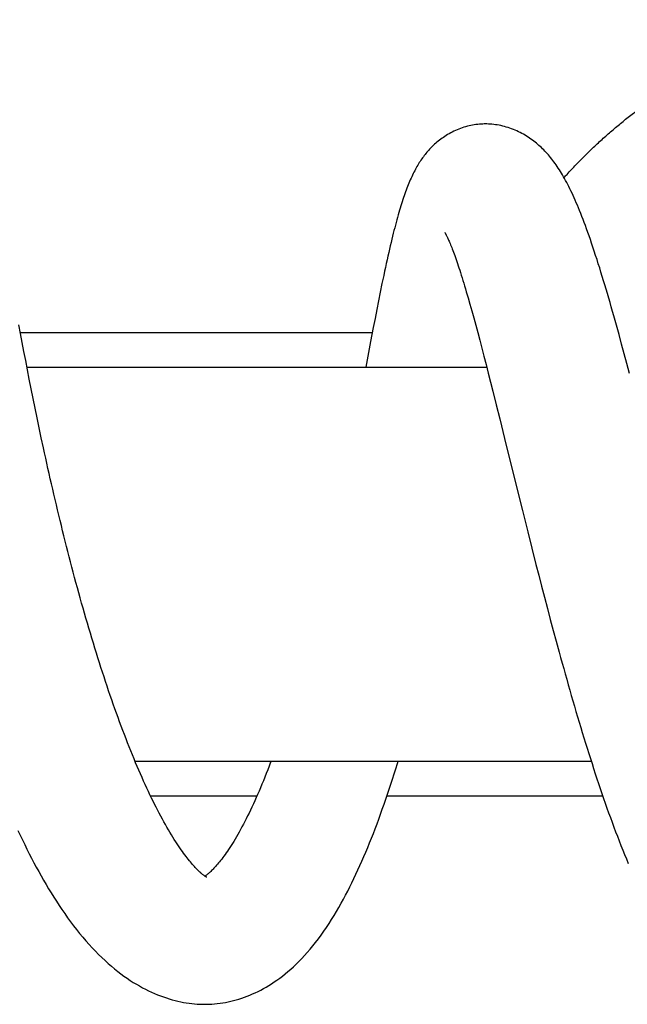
# Model space of a CAD drawing. Header units: millimetres. Extents: x 259 to 1803, y -542 to 1902.
# Tile 60 of 127: x 1512 to 1538, y -64 to -22. Entities that reach past the tile are written whole.
import ezdxf

# ---------------------------------------------------------------- set-up
doc = ezdxf.new("R2010")
doc.units = ezdxf.units.MM
doc.header["$LTSCALE"] = 30.734
doc.layers.get('0').update_dxf_attribs({"linetype": 'CONTINUOUS'})

msp = doc.modelspace()

# ---------------------------------------------------------------- linework, layer by layer
at = {"color": 7, "linetype": 'CONTINUOUS'}
for p, q in [((1527.709, -33.727), (1527.634, -34.1)), ((1531.502, -33.978), (1531.581, -34.255)), ((1527.634, -34.1), (1527.559, -34.48)), ((1531.581, -34.255), (1531.662, -34.543)), ((1527.559, -34.48), (1527.484, -34.865)), ((1531.662, -34.543), (1531.745, -34.843)), ((1531.745, -34.843), (1531.83, -35.153)), ((1512.184, -35.515), (1512.115, -35.141)), ((1527.408, -35.256), (1527.294, -35.854)), ((1527.484, -34.865), (1527.408, -35.256)), ((1531.83, -35.153), (1531.916, -35.473)), ((1538.017, -35.562), (1537.905, -35.158)), ((1512.176, -35.47), (1527.367, -35.47)), ((1512.255, -35.897), (1512.184, -35.515)), ((1531.916, -35.473), (1532.004, -35.804)), ((1538.129, -35.973), (1538.017, -35.562)), ((1512.329, -36.286), (1512.255, -35.897)), ((1527.294, -35.854), (1527.083, -36.97)), ((1532.004, -35.804), (1532.093, -36.145)), ((1538.241, -36.389), (1538.129, -35.973)), ((1512.404, -36.682), (1512.329, -36.286)), ((1532.093, -36.145), (1532.185, -36.497)), ((1532.185, -36.497), (1532.278, -36.859)), ((1538.354, -36.81), (1538.241, -36.389)), ((1512.482, -37.084), (1512.404, -36.682)), ((1512.46, -36.97), (1532.306, -36.97)), ((1532.278, -36.859), (1532.373, -37.23)), ((1538.467, -37.236), (1538.354, -36.81)), ((1512.561, -37.49), (1512.482, -37.084)), ((1532.373, -37.23), (1532.469, -37.61)), ((1512.642, -37.902), (1512.561, -37.49)), ((1532.469, -37.61), (1532.567, -37.998)), ((1512.726, -38.317), (1512.642, -37.902)), ((1532.567, -37.998), (1532.716, -38.593)), ((1512.811, -38.736), (1512.726, -38.317)), ((1532.716, -38.593), (1532.868, -39.204)), ((1512.898, -39.159), (1512.811, -38.736)), ((1512.987, -39.586), (1512.898, -39.159)), ((1532.868, -39.204), (1533.076, -40.042)), ((1513.078, -40.017), (1512.987, -39.586)), ((1513.172, -40.452), (1513.078, -40.017)), ((1533.076, -40.042), (1533.508, -41.792)), ((1533.508, -41.792), (1533.847, -43.155)), ((1533.847, -43.155), (1534.078, -44.078)), ((1534.078, -44.078), (1534.254, -44.777)), ((1534.254, -44.777), (1534.433, -45.481)), ((1534.433, -45.481), (1534.554, -45.953)), ((1534.554, -45.953), (1534.676, -46.428)), ((1534.676, -46.428), (1534.8, -46.903)), ((1534.8, -46.903), (1534.925, -47.379)), ((1534.925, -47.379), (1535.051, -47.854)), ((1535.051, -47.854), (1535.177, -48.329)), ((1535.177, -48.329), (1535.305, -48.802)), ((1535.305, -48.802), (1535.433, -49.273)), ((1517.122, -53.97), (1536.816, -53.97)), ((1517.792, -55.47), (1522.391, -55.47)), ((1528.002, -55.47), (1537.312, -55.47))]:
    msp.add_line(p, q, dxfattribs=at)
for points in [[(1532.253, -26.471), (1532.203, -26.471), (1532.132, -26.473), (1532.061, -26.477), (1531.988, -26.483), (1531.916, -26.49), (1531.842, -26.499), (1531.769, -26.51), (1531.695, -26.523), (1531.62, -26.538), (1531.546, -26.555), (1531.471, -26.573), (1531.397, -26.594), (1531.323, -26.616), (1531.249, -26.641), (1531.175, -26.667), (1531.102, -26.695), (1531.029, -26.724), (1530.958, -26.756), (1530.887, -26.788), (1530.818, -26.822), (1530.751, -26.857), (1530.684, -26.894), (1530.62, -26.931), (1530.557, -26.969), (1530.495, -27.008), (1530.435, -27.049), (1530.376, -27.089), (1530.319, -27.131), (1530.263, -27.173), (1530.21, -27.216), (1530.157, -27.258), (1530.107, -27.301), (1530.059, -27.344), (1530.012, -27.387), (1529.967, -27.43), (1529.924, -27.473), (1529.882, -27.516), (1529.841, -27.559), (1529.801, -27.603), (1529.761, -27.647), (1529.722, -27.692), (1529.684, -27.739), (1529.646, -27.786), (1529.609, -27.834), (1529.572, -27.883), (1529.535, -27.932), (1529.5, -27.983), (1529.464, -28.034), (1529.43, -28.087), (1529.395, -28.14), (1529.361, -28.195), (1529.328, -28.251), (1529.294, -28.308), (1529.261, -28.367), (1529.228, -28.427), (1529.196, -28.489), (1529.163, -28.551), (1529.132, -28.615), (1529.1, -28.68), (1529.069, -28.747), (1529.038, -28.814), (1529.007, -28.883), (1528.977, -28.953), (1528.947, -29.025), (1528.917, -29.098), (1528.888, -29.172), (1528.858, -29.248), (1528.829, -29.326), (1528.8, -29.405), (1528.771, -29.486), (1528.742, -29.568), (1528.713, -29.652), (1528.685, -29.738), (1528.656, -29.826), (1528.627, -29.916), (1528.598, -30.009), (1528.569, -30.103), (1528.541, -30.199), (1528.512, -30.298), (1528.482, -30.4), (1528.453, -30.504), (1528.423, -30.611), (1528.394, -30.72), (1528.364, -30.833), (1528.333, -30.949), (1528.303, -31.068), (1528.272, -31.191), (1528.24, -31.318), (1528.208, -31.449), (1528.175, -31.585), (1528.142, -31.725), (1528.108, -31.87), (1528.074, -32.019), (1528.039, -32.173), (1528.004, -32.332), (1527.968, -32.494), (1527.932, -32.661), (1527.895, -32.831), (1527.858, -33.005), (1527.821, -33.182), (1527.784, -33.361), (1527.709, -33.727)], [(1537.905, -35.158), (1537.85, -34.958), (1537.794, -34.76), (1537.739, -34.563), (1537.683, -34.369), (1537.628, -34.176), (1537.572, -33.985), (1537.517, -33.796), (1537.462, -33.608), (1537.407, -33.422), (1537.351, -33.237), (1537.295, -33.053), (1537.239, -32.87), (1537.182, -32.687), (1537.124, -32.504), (1537.067, -32.323), (1537.009, -32.143), (1536.951, -31.966), (1536.893, -31.792), (1536.836, -31.623), (1536.78, -31.46), (1536.725, -31.301), (1536.671, -31.149), (1536.618, -31.001), (1536.565, -30.859), (1536.514, -30.721), (1536.464, -30.588), (1536.414, -30.459), (1536.365, -30.334), (1536.316, -30.213), (1536.268, -30.096), (1536.22, -29.981), (1536.173, -29.87), (1536.126, -29.763), (1536.08, -29.658), (1536.034, -29.556), (1535.988, -29.456), (1535.942, -29.36), (1535.896, -29.266), (1535.851, -29.174), (1535.805, -29.085), (1535.76, -28.997), (1535.714, -28.913), (1535.669, -28.83), (1535.624, -28.749), (1535.578, -28.671), (1535.533, -28.594), (1535.487, -28.519), (1535.442, -28.447), (1535.396, -28.376), (1535.35, -28.307), (1535.303, -28.239), (1535.256, -28.173), (1535.209, -28.108), (1535.162, -28.045), (1535.114, -27.984), (1535.066, -27.924), (1535.017, -27.865), (1534.968, -27.807), (1534.919, -27.751), (1534.869, -27.697), (1534.818, -27.643), (1534.768, -27.591), (1534.716, -27.54), (1534.664, -27.491), (1534.612, -27.442), (1534.559, -27.394), (1534.505, -27.347), (1534.449, -27.301), (1534.393, -27.256), (1534.335, -27.211), (1534.276, -27.167), (1534.216, -27.124), (1534.154, -27.081), (1534.091, -27.039), (1534.026, -26.998), (1533.959, -26.958), (1533.89, -26.918), (1533.82, -26.88), (1533.749, -26.843), (1533.677, -26.807), (1533.604, -26.773), (1533.53, -26.741), (1533.455, -26.71), (1533.38, -26.681), (1533.304, -26.653), (1533.227, -26.628), (1533.15, -26.604), (1533.073, -26.582), (1532.995, -26.562), (1532.918, -26.544), (1532.84, -26.528), (1532.763, -26.514), (1532.686, -26.502), (1532.61, -26.492), (1532.534, -26.484), (1532.458, -26.478), (1532.383, -26.474), (1532.309, -26.471), (1532.253, -26.471)], [(1530.499, -31.161), (1530.499, -31.16), (1530.498, -31.16), (1530.499, -31.161), (1530.5, -31.163), (1530.503, -31.167), (1530.506, -31.172), (1530.51, -31.178), (1530.514, -31.186), (1530.52, -31.196), (1530.527, -31.207), (1530.534, -31.221), (1530.543, -31.236), (1530.552, -31.254), (1530.562, -31.274), (1530.573, -31.296), (1530.585, -31.32), (1530.599, -31.347), (1530.613, -31.377), (1530.628, -31.41), (1530.645, -31.446), (1530.663, -31.487), (1530.682, -31.53), (1530.702, -31.578), (1530.724, -31.629), (1530.746, -31.683), (1530.769, -31.74), (1530.793, -31.8), (1530.818, -31.864), (1530.843, -31.931), (1530.87, -32.001), (1530.897, -32.075), (1530.925, -32.153), (1530.953, -32.233), (1530.983, -32.317), (1531.013, -32.404), (1531.043, -32.494), (1531.075, -32.588), (1531.107, -32.685), (1531.139, -32.785), (1531.173, -32.889), (1531.207, -32.997), (1531.242, -33.108), (1531.277, -33.223), (1531.313, -33.34), (1531.35, -33.462), (1531.387, -33.586), (1531.425, -33.714), (1531.463, -33.845), (1531.502, -33.978)], [(1520.221, -58.987), (1520.22, -58.987), (1520.217, -58.986), (1520.212, -58.983), (1520.205, -58.98), (1520.196, -58.974), (1520.185, -58.968), (1520.173, -58.96), (1520.158, -58.951), (1520.142, -58.94), (1520.124, -58.928), (1520.105, -58.914), (1520.084, -58.898), (1520.062, -58.881), (1520.038, -58.862), (1520.013, -58.841), (1519.986, -58.818), (1519.958, -58.793), (1519.928, -58.766), (1519.897, -58.738), (1519.865, -58.707), (1519.832, -58.675), (1519.798, -58.64), (1519.762, -58.603), (1519.725, -58.563), (1519.686, -58.521), (1519.646, -58.477), (1519.604, -58.429), (1519.561, -58.379), (1519.517, -58.326), (1519.471, -58.271), (1519.424, -58.212), (1519.375, -58.15), (1519.325, -58.085), (1519.274, -58.017), (1519.222, -57.946), (1519.169, -57.873), (1519.115, -57.796), (1519.06, -57.717), (1519.003, -57.633), (1518.944, -57.545), (1518.884, -57.452), (1518.821, -57.355), (1518.758, -57.254), (1518.694, -57.15), (1518.63, -57.043), (1518.565, -56.934), (1518.501, -56.823), (1518.435, -56.709), (1518.37, -56.592), (1518.304, -56.472), (1518.237, -56.349), (1518.171, -56.224), (1518.105, -56.098), (1518.038, -55.968), (1517.972, -55.837), (1517.905, -55.703), (1517.838, -55.566), (1517.77, -55.426), (1517.702, -55.283), (1517.634, -55.137), (1517.566, -54.988), (1517.497, -54.837), (1517.428, -54.683), (1517.359, -54.526), (1517.29, -54.367), (1517.221, -54.206), (1517.151, -54.041), (1517.082, -53.875), (1517.012, -53.706), (1516.943, -53.535), (1516.873, -53.361), (1516.804, -53.186), (1516.735, -53.008), (1516.666, -52.829), (1516.596, -52.647), (1516.528, -52.464), (1516.459, -52.279), (1516.39, -52.092), (1516.322, -51.903), (1516.254, -51.713), (1516.187, -51.522), (1516.119, -51.329), (1516.052, -51.134), (1515.985, -50.938), (1515.919, -50.741), (1515.852, -50.541), (1515.786, -50.34), (1515.719, -50.136), (1515.653, -49.931), (1515.587, -49.725), (1515.522, -49.517), (1515.456, -49.307), (1515.391, -49.096), (1515.326, -48.884), (1515.261, -48.67), (1515.197, -48.456), (1515.133, -48.24), (1515.07, -48.024), (1515.007, -47.806), (1514.944, -47.588), (1514.881, -47.369), (1514.819, -47.149), (1514.758, -46.929), (1514.697, -46.708), (1514.636, -46.487), (1514.576, -46.266), (1514.516, -46.044), (1514.457, -45.821), (1514.398, -45.599), (1514.34, -45.376), (1514.282, -45.153), (1514.225, -44.929), (1514.168, -44.705), (1514.111, -44.481), (1514.055, -44.256), (1513.999, -44.032), (1513.944, -43.807), (1513.889, -43.582), (1513.835, -43.357), (1513.781, -43.132), (1513.728, -42.906), (1513.674, -42.681), (1513.622, -42.456), (1513.57, -42.231), (1513.518, -42.007), (1513.467, -41.783), (1513.417, -41.559), (1513.367, -41.336), (1513.317, -41.114), (1513.268, -40.893), (1513.22, -40.672), (1513.172, -40.452)], [(1535.433, -49.273), (1535.498, -49.508), (1535.563, -49.742), (1535.628, -49.976), (1535.693, -50.209), (1535.759, -50.442), (1535.825, -50.675), (1535.891, -50.907), (1535.958, -51.139), (1536.025, -51.37), (1536.092, -51.601), (1536.16, -51.831), (1536.228, -52.06), (1536.296, -52.289), (1536.364, -52.517), (1536.433, -52.743), (1536.502, -52.969), (1536.571, -53.194), (1536.641, -53.417), (1536.71, -53.639), (1536.78, -53.86), (1536.851, -54.08), (1536.921, -54.299), (1536.992, -54.516), (1537.063, -54.731), (1537.134, -54.946), (1537.206, -55.159), (1537.278, -55.371), (1537.351, -55.582), (1537.424, -55.791), (1537.497, -55.999), (1537.57, -56.206), (1537.644, -56.411), (1537.719, -56.615), (1537.794, -56.818), (1537.87, -57.019), (1537.946, -57.22), (1538.022, -57.419), (1538.1, -57.616), (1538.178, -57.812), (1538.256, -58.006), (1538.335, -58.198), (1538.414, -58.388)], [(1520.129, -64.47), (1520.215, -64.47), (1520.33, -64.466), (1520.445, -64.46), (1520.561, -64.451), (1520.677, -64.44), (1520.793, -64.425), (1520.909, -64.408), (1521.025, -64.388), (1521.142, -64.365), (1521.259, -64.339), (1521.376, -64.31), (1521.493, -64.279), (1521.611, -64.244), (1521.728, -64.206), (1521.845, -64.165), (1521.963, -64.122), (1522.08, -64.075), (1522.198, -64.025), (1522.315, -63.972), (1522.433, -63.915), (1522.55, -63.856), (1522.667, -63.793), (1522.784, -63.727), (1522.901, -63.657), (1523.018, -63.583), (1523.135, -63.506), (1523.253, -63.425), (1523.37, -63.34), (1523.488, -63.251), (1523.606, -63.157), (1523.724, -63.059), (1523.843, -62.957), (1523.962, -62.849), (1524.081, -62.737), (1524.201, -62.619), (1524.321, -62.496), (1524.441, -62.367), (1524.561, -62.232), (1524.682, -62.093), (1524.802, -61.947), (1524.921, -61.797), (1525.039, -61.642), (1525.157, -61.483), (1525.273, -61.319), (1525.387, -61.152), (1525.5, -60.981), (1525.61, -60.809), (1525.718, -60.635), (1525.822, -60.461), (1525.924, -60.286), (1526.022, -60.112), (1526.119, -59.937), (1526.213, -59.76), (1526.306, -59.583), (1526.397, -59.405), (1526.486, -59.224), (1526.575, -59.041), (1526.663, -58.857), (1526.749, -58.669), (1526.835, -58.48), (1526.92, -58.288), (1527.004, -58.095), (1527.088, -57.899), (1527.17, -57.701), (1527.252, -57.501), (1527.332, -57.299), (1527.412, -57.095), (1527.491, -56.89), (1527.57, -56.682), (1527.647, -56.473), (1527.724, -56.263), (1527.8, -56.05), (1527.875, -55.837), (1527.95, -55.621), (1528.024, -55.405), (1528.097, -55.187), (1528.169, -54.967), (1528.241, -54.747), (1528.312, -54.525), (1528.382, -54.303), (1528.452, -54.079), (1528.485, -53.97)], [(1522.995, -53.97), (1522.976, -54.024), (1522.913, -54.189), (1522.851, -54.351), (1522.789, -54.511), (1522.726, -54.668), (1522.664, -54.822), (1522.602, -54.973), (1522.54, -55.122), (1522.478, -55.268), (1522.417, -55.411), (1522.355, -55.551), (1522.293, -55.689), (1522.232, -55.824), (1522.17, -55.957), (1522.109, -56.088), (1522.047, -56.215), (1521.986, -56.341), (1521.924, -56.463), (1521.863, -56.583), (1521.802, -56.701), (1521.741, -56.815), (1521.68, -56.926), (1521.62, -57.035), (1521.561, -57.14), (1521.502, -57.242), (1521.443, -57.341), (1521.385, -57.437), (1521.329, -57.529), (1521.273, -57.617), (1521.218, -57.701), (1521.165, -57.782), (1521.112, -57.86), (1521.061, -57.934), (1521.011, -58.005), (1520.962, -58.073), (1520.913, -58.138), (1520.866, -58.2), (1520.82, -58.26), (1520.775, -58.316), (1520.731, -58.37), (1520.688, -58.421), (1520.647, -58.468), (1520.607, -58.514), (1520.569, -58.556), (1520.532, -58.595), (1520.497, -58.632), (1520.462, -58.667), (1520.429, -58.7), (1520.397, -58.731), (1520.366, -58.76), (1520.336, -58.787), (1520.307, -58.812), (1520.28, -58.835), (1520.254, -58.856), (1520.229, -58.875), (1520.206, -58.893), (1520.185, -58.908), (1520.165, -58.922), (1520.147, -58.934), (1520.14, -58.939)], [(1512.067, -56.966), (1512.164, -57.172), (1512.262, -57.376), (1512.361, -57.578), (1512.46, -57.777), (1512.56, -57.974), (1512.661, -58.169), (1512.762, -58.362), (1512.864, -58.553), (1512.968, -58.741), (1513.073, -58.929), (1513.179, -59.114), (1513.286, -59.299), (1513.395, -59.482), (1513.506, -59.663), (1513.618, -59.844), (1513.733, -60.023), (1513.85, -60.201), (1513.969, -60.379), (1514.091, -60.556), (1514.215, -60.731), (1514.342, -60.905), (1514.471, -61.076), (1514.601, -61.245), (1514.734, -61.41), (1514.868, -61.572), (1515.003, -61.731), (1515.139, -61.885), (1515.276, -62.034), (1515.414, -62.179), (1515.552, -62.32), (1515.691, -62.454), (1515.829, -62.584), (1515.967, -62.708), (1516.104, -62.827), (1516.241, -62.941), (1516.377, -63.05), (1516.513, -63.154), (1516.648, -63.253), (1516.783, -63.347), (1516.917, -63.437), (1517.05, -63.522), (1517.183, -63.603), (1517.315, -63.68), (1517.447, -63.753), (1517.578, -63.821), (1517.708, -63.886), (1517.838, -63.947), (1517.967, -64.004), (1518.095, -64.058), (1518.223, -64.108), (1518.35, -64.154), (1518.476, -64.197), (1518.602, -64.237), (1518.727, -64.273), (1518.851, -64.307), (1518.975, -64.336), (1519.097, -64.363), (1519.219, -64.387), (1519.339, -64.407), (1519.459, -64.425), (1519.578, -64.44), (1519.696, -64.451), (1519.814, -64.46), (1519.93, -64.466), (1520.046, -64.47), (1520.129, -64.47)]]:
    msp.add_lwpolyline(points, dxfattribs=at)
msp.add_open_spline([(1535.646, -28.789), (1535.688, -28.741), (1535.859, -28.551), (1536.162, -28.225), (1536.562, -27.818), (1536.97, -27.423), (1537.388, -27.041), (1537.813, -26.67), (1538.247, -26.313), (1538.689, -25.968), (1539.138, -25.637), (1539.594, -25.319), (1540.057, -25.014), (1540.526, -24.724), (1541.002, -24.447), (1541.484, -24.184), (1541.971, -23.935), (1542.463, -23.701), (1542.96, -23.481), (1543.462, -23.276), (1543.968, -23.085), (1544.479, -22.909), (1544.992, -22.748), (1545.509, -22.602), (1546.029, -22.471), (1546.552, -22.355), (1547.076, -22.254), (1547.603, -22.168), (1548.131, -22.098), (1548.661, -22.042), (1549.192, -22.002), (1549.723, -21.978), (1550.099, -21.971), (1550.299, -21.97), (1550.32, -21.97)], degree=3, knots=[0, 0, 0, 0, 0.011541, 0.045875, 0.080081, 0.114167, 0.148104, 0.181934, 0.215658, 0.249253, 0.282695, 0.31604, 0.349276, 0.382379, 0.415393, 0.448305, 0.481088, 0.51379, 0.546406, 0.578914, 0.61135, 0.6437, 0.675986, 0.708191, 0.74034, 0.77244, 0.804493, 0.836479, 0.868435, 0.900369, 0.932278, 0.964177, 0.996072, 1, 1, 1, 1], dxfattribs=at)

doc.saveas('drawing.dxf')
